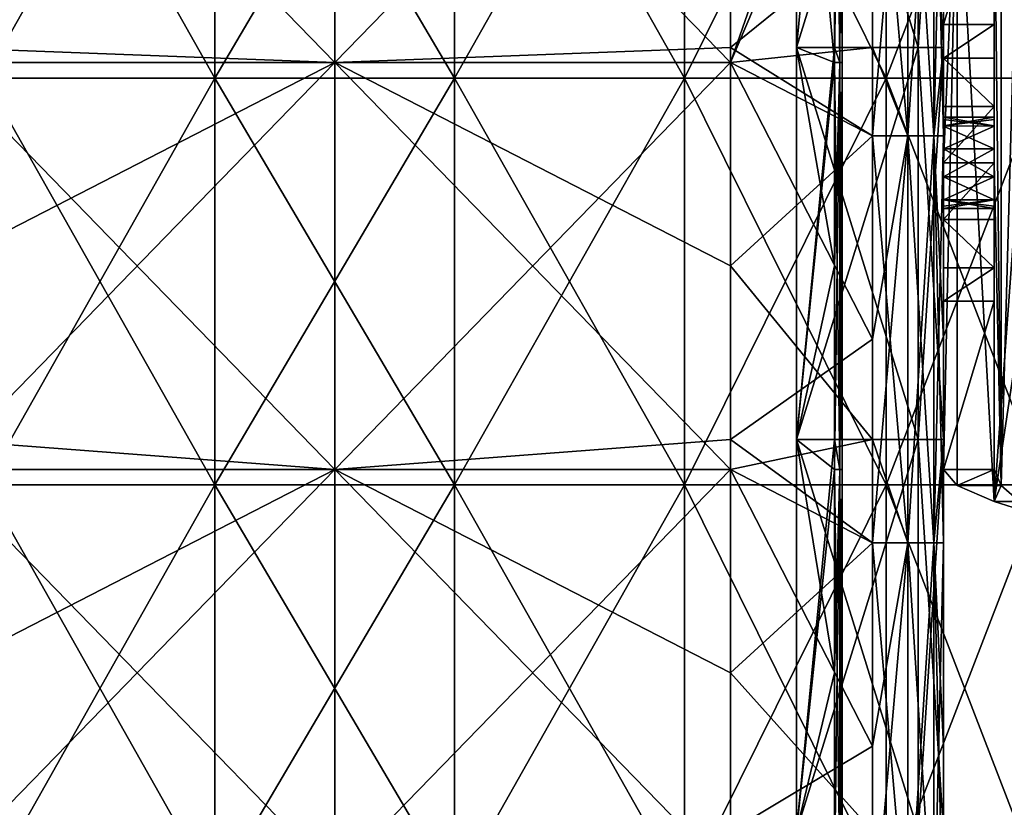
# Model space of a CAD drawing. Extents: x -207 to 207, y 0 to 988.
# Tile 141 of 144: x -31 to 66, y 736 to 814. Entities that reach past the tile are written whole.
import ezdxf

# ---------------------------------------------------------------- set-up
doc = ezdxf.new("R2010")
doc.units = 0
doc.header["$LTSCALE"] = 127.314815
for name, color, linetype in [('17', 7, 'CONTINUOUS'), ('19', 7, 'CONTINUOUS'), ('20', 7, 'CONTINUOUS'), ('21', 7, 'CONTINUOUS'), ('22', 7, 'CONTINUOUS'), ('23', 7, 'CONTINUOUS'), ('24', 7, 'CONTINUOUS'), ('25', 7, 'CONTINUOUS'), ('26', 7, 'CONTINUOUS'), ('27', 7, 'CONTINUOUS'), ('28', 7, 'CONTINUOUS'), ('29', 7, 'CONTINUOUS'), ('30', 7, 'CONTINUOUS'), ('31', 7, 'CONTINUOUS'), ('32', 7, 'CONTINUOUS'), ('323', 7, 'CONTINUOUS'), ('324', 7, 'CONTINUOUS'), ('329', 7, 'CONTINUOUS'), ('33', 7, 'CONTINUOUS'), ('330', 7, 'CONTINUOUS'), ('331', 7, 'CONTINUOUS'), ('332', 7, 'CONTINUOUS'), ('333', 7, 'CONTINUOUS'), ('334', 7, 'CONTINUOUS'), ('335', 7, 'CONTINUOUS'), ('336', 7, 'CONTINUOUS'), ('337', 7, 'CONTINUOUS'), ('34', 7, 'CONTINUOUS'), ('35', 7, 'CONTINUOUS'), ('36', 7, 'CONTINUOUS'), ('37', 7, 'CONTINUOUS'), ('38', 7, 'CONTINUOUS'), ('40', 7, 'CONTINUOUS'), ('41', 7, 'CONTINUOUS'), ('95', 7, 'CONTINUOUS'), ('96', 7, 'CONTINUOUS')]:
    doc.layers.add(name, color=color, linetype=linetype)

msp = doc.modelspace()

# ---------------------------------------------------------------- linework, layer by layer
at = {"layer": '17', "color": 7, "linetype": 'CONTINUOUS'}
for points in [[(39, 850, -340), (53, 822.732, -340), (39, 811.364, -340), (39, 850, -340)], [(53, 822.732, -340), (53, 802.665, -340), (39, 811.364, -340), (53, 822.732, -340)], [(39, 811.364, -340), (53, 802.665, -340), (39, 809.905, -340), (39, 811.364, -340)], [(53, 802.665, -340), (53, 782.597, -340), (39, 809.905, -340), (53, 802.665, -340)], [(39, 809.905, -340), (53, 782.597, -340), (39, 772.727, -340), (39, 809.905, -340)], [(53, 782.597, -340), (53, 762.529, -340), (39, 772.727, -340), (53, 782.597, -340)], [(39, 772.727, -340), (53, 762.529, -340), (39, 769.77, -340), (39, 772.727, -340)], [(53, 762.529, -340), (53, 742.462, -340), (39, 769.77, -340), (53, 762.529, -340)], [(39, 769.77, -340), (53, 742.462, -340), (39, 734.091, -340), (39, 769.77, -340)], [(53, 742.462, -340), (53, 722.394, -340), (39, 734.091, -340), (53, 742.462, -340)]]:
    msp.add_3dface(points, dxfattribs=at)
at = {"layer": '19', "color": 7, "linetype": 'CONTINUOUS'}
for points in [[(-39, 850, -340), (0, 850, -337.5), (-39, 809.905, -340), (-39, 850, -340)], [(-39, 809.905, -340), (0, 850, -337.5), (0, 809.905, -337.5), (-39, 809.905, -340)], [(0, 850, -337.5), (39, 850, -340), (0, 809.905, -337.5), (0, 850, -337.5)], [(39, 850, -340), (39, 811.364, -340), (0, 809.905, -337.5), (39, 850, -340)], [(39, 811.364, -340), (39, 809.905, -340), (0, 809.905, -337.5), (39, 811.364, -340)], [(-39, 809.905, -340), (0, 809.905, -337.5), (-39, 789.837, -340), (-39, 809.905, -340)], [(-39, 789.837, -340), (0, 809.905, -337.5), (-39, 769.77, -340), (-39, 789.837, -340)], [(-39, 769.77, -340), (0, 809.905, -337.5), (0, 769.77, -337.5), (-39, 769.77, -340)], [(39, 809.905, -340), (39, 772.727, -340), (0, 769.77, -337.5), (39, 809.905, -340)], [(0, 809.905, -337.5), (39, 809.905, -340), (0, 769.77, -337.5), (0, 809.905, -337.5)], [(39, 772.727, -340), (39, 769.77, -340), (0, 769.77, -337.5), (39, 772.727, -340)], [(-39, 769.77, -340), (0, 769.77, -337.5), (-39, 749.702, -340), (-39, 769.77, -340)], [(-39, 749.702, -340), (0, 769.77, -337.5), (-39, 729.634, -340), (-39, 749.702, -340)], [(-39, 729.634, -340), (0, 769.77, -337.5), (0, 729.634, -337.5), (-39, 729.634, -340)], [(39, 769.77, -340), (39, 734.091, -340), (0, 729.634, -337.5), (39, 769.77, -340)], [(0, 769.77, -337.5), (39, 769.77, -340), (0, 729.634, -337.5), (0, 769.77, -337.5)]]:
    msp.add_3dface(points, dxfattribs=at)
at = {"layer": '20', "color": 7, "linetype": 'CONTINUOUS'}
for points in [[(53, 822.732, -340), (56.5, 842.8, -339.062), (53, 802.665, -340), (53, 822.732, -340)], [(53, 802.665, -340), (56.5, 842.8, -339.062), (56.5, 802.665, -339.062), (53, 802.665, -340)], [(56.5, 842.8, -339.062), (59.062, 842.8, -336.5), (56.5, 802.665, -339.062), (56.5, 842.8, -339.062)], [(56.5, 802.665, -339.062), (59.062, 842.8, -336.5), (59.062, 802.665, -336.5), (56.5, 802.665, -339.062)], [(60, 842.8, -333), (60, 811.364, -333), (59.062, 802.665, -336.5), (60, 842.8, -333)], [(59.062, 842.8, -336.5), (60, 842.8, -333), (59.062, 802.665, -336.5), (59.062, 842.8, -336.5)], [(60, 811.364, -333), (60, 802.665, -333), (59.062, 802.665, -336.5), (60, 811.364, -333)], [(53, 802.665, -340), (56.5, 802.665, -339.062), (53, 782.597, -340), (53, 802.665, -340)], [(53, 782.597, -340), (56.5, 802.665, -339.062), (53, 762.529, -340), (53, 782.597, -340)], [(53, 762.529, -340), (56.5, 802.665, -339.062), (56.5, 762.529, -339.062), (53, 762.529, -340)], [(56.5, 802.665, -339.062), (59.062, 802.665, -336.5), (56.5, 762.529, -339.062), (56.5, 802.665, -339.062)], [(56.5, 762.529, -339.062), (59.062, 802.665, -336.5), (59.062, 762.529, -336.5), (56.5, 762.529, -339.062)], [(60, 802.665, -333), (60, 772.727, -333), (59.062, 762.529, -336.5), (60, 802.665, -333)], [(59.062, 802.665, -336.5), (60, 802.665, -333), (59.062, 762.529, -336.5), (59.062, 802.665, -336.5)], [(60, 772.727, -333), (60, 762.529, -333), (59.062, 762.529, -336.5), (60, 772.727, -333)], [(53, 762.529, -340), (56.5, 762.529, -339.062), (53, 742.462, -340), (53, 762.529, -340)], [(53, 742.462, -340), (56.5, 762.529, -339.062), (53, 722.394, -340), (53, 742.462, -340)], [(53, 722.394, -340), (56.5, 762.529, -339.062), (56.5, 722.394, -339.062), (53, 722.394, -340)], [(56.5, 762.529, -339.062), (59.062, 762.529, -336.5), (56.5, 722.394, -339.062), (56.5, 762.529, -339.062)], [(56.5, 722.394, -339.062), (59.062, 762.529, -336.5), (59.062, 722.394, -336.5), (56.5, 722.394, -339.062)], [(60, 762.529, -333), (60, 734.091, -333), (59.062, 722.394, -336.5), (60, 762.529, -333)], [(59.062, 762.529, -336.5), (60, 762.529, -333), (59.062, 722.394, -336.5), (59.062, 762.529, -336.5)]]:
    msp.add_3dface(points, dxfattribs=at)
at = {"layer": '21', "color": 7, "linetype": 'CONTINUOUS'}
for points in [[(60, 850, -333), (60, 850, -307.5), (60, 811.364, -307.5), (60, 850, -333)], [(60, 850, -333), (60, 811.364, -307.5), (60, 842.8, -333), (60, 850, -333)], [(60, 842.8, -333), (60, 811.364, -307.5), (60, 811.364, -333), (60, 842.8, -333)], [(60, 811.364, -307.5), (60, 772.727, -307.5), (60, 811.364, -333), (60, 811.364, -307.5)], [(60, 811.364, -333), (60, 772.727, -307.5), (60, 802.665, -333), (60, 811.364, -333)], [(60, 802.665, -333), (60, 772.727, -307.5), (60, 772.727, -333), (60, 802.665, -333)], [(60, 772.727, -307.5), (60, 734.091, -307.5), (60, 772.727, -333), (60, 772.727, -307.5)], [(60, 772.727, -333), (60, 734.091, -307.5), (60, 762.529, -333), (60, 772.727, -333)], [(60, 762.529, -333), (60, 734.091, -307.5), (60, 734.091, -333), (60, 762.529, -333)]]:
    msp.add_3dface(points, dxfattribs=at)
at = {"layer": '22', "color": 7, "linetype": 'CONTINUOUS'}
for points in [[(60, 850, -307.5), (57.5, 850, -307.5), (57.5, 811.364, -307.5), (60, 850, -307.5)], [(60, 850, -307.5), (57.5, 811.364, -307.5), (60, 811.364, -307.5), (60, 850, -307.5)], [(57.5, 811.364, -307.5), (57.5, 772.727, -307.5), (60, 811.364, -307.5), (57.5, 811.364, -307.5)], [(60, 811.364, -307.5), (57.5, 772.727, -307.5), (60, 772.727, -307.5), (60, 811.364, -307.5)], [(57.5, 772.727, -307.5), (57.5, 734.091, -307.5), (60, 772.727, -307.5), (57.5, 772.727, -307.5)], [(60, 772.727, -307.5), (57.5, 734.091, -307.5), (60, 734.091, -307.5), (60, 772.727, -307.5)]]:
    msp.add_3dface(points, dxfattribs=at)
at = {"layer": '23', "color": 7, "linetype": 'CONTINUOUS'}
for points in [[(57.5, 850, -307.5), (57.5, 850, -315), (57.5, 811.364, -315), (57.5, 850, -307.5)], [(57.5, 850, -307.5), (57.5, 811.364, -315), (57.5, 811.364, -307.5), (57.5, 850, -307.5)], [(57.5, 811.364, -315), (57.5, 772.727, -315), (57.5, 811.364, -307.5), (57.5, 811.364, -315)], [(57.5, 811.364, -307.5), (57.5, 772.727, -315), (57.5, 772.727, -307.5), (57.5, 811.364, -307.5)], [(57.5, 772.727, -315), (57.5, 734.091, -315), (57.5, 772.727, -307.5), (57.5, 772.727, -315)], [(57.5, 772.727, -307.5), (57.5, 734.091, -315), (57.5, 734.091, -307.5), (57.5, 772.727, -307.5)]]:
    msp.add_3dface(points, dxfattribs=at)
at = {"layer": '24', "color": 7, "linetype": 'CONTINUOUS'}
for points in [[(57.5, 850, -315), (45.5, 850, -315), (45.5, 811.364, -315), (57.5, 850, -315)], [(57.5, 850, -315), (45.5, 811.364, -315), (57.5, 811.364, -315), (57.5, 850, -315)], [(45.5, 811.364, -315), (45.5, 772.727, -315), (57.5, 811.364, -315), (45.5, 811.364, -315)], [(57.5, 811.364, -315), (45.5, 772.727, -315), (57.5, 772.727, -315), (57.5, 811.364, -315)], [(45.5, 772.727, -315), (45.5, 734.091, -315), (57.5, 772.727, -315), (45.5, 772.727, -315)], [(57.5, 772.727, -315), (45.5, 734.091, -315), (57.5, 734.091, -315), (57.5, 772.727, -315)]]:
    msp.add_3dface(points, dxfattribs=at)
at = {"layer": '25', "color": 7, "linetype": 'CONTINUOUS'}
for points in [[(45.5, 850, -315), (45.5, 850, -306.5), (45.5, 811.364, -306.5), (45.5, 850, -315)], [(45.5, 850, -315), (45.5, 811.364, -306.5), (45.5, 811.364, -315), (45.5, 850, -315)], [(45.5, 811.364, -306.5), (45.5, 772.727, -306.5), (45.5, 811.364, -315), (45.5, 811.364, -306.5)], [(45.5, 811.364, -315), (45.5, 772.727, -306.5), (45.5, 772.727, -315), (45.5, 811.364, -315)], [(45.5, 772.727, -306.5), (45.5, 734.091, -306.5), (45.5, 772.727, -315), (45.5, 772.727, -306.5)], [(45.5, 772.727, -315), (45.5, 734.091, -306.5), (45.5, 734.091, -315), (45.5, 772.727, -315)]]:
    msp.add_3dface(points, dxfattribs=at)
at = {"layer": '26', "color": 7, "linetype": 'CONTINUOUS'}
for points in [[(45.5, 850, -305), (45.5, 850, -295), (45.5, 811.364, -295), (45.5, 850, -305)], [(45.5, 850, -305), (45.5, 811.364, -295), (45.5, 811.364, -305), (45.5, 850, -305)], [(45.5, 811.364, -295), (45.5, 772.727, -295), (45.5, 811.364, -305), (45.5, 811.364, -295)], [(45.5, 811.364, -305), (45.5, 772.727, -295), (45.5, 772.727, -305), (45.5, 811.364, -305)], [(45.5, 772.727, -295), (45.5, 734.091, -295), (45.5, 772.727, -305), (45.5, 772.727, -295)], [(45.5, 772.727, -305), (45.5, 734.091, -295), (45.5, 734.091, -305), (45.5, 772.727, -305)]]:
    msp.add_3dface(points, dxfattribs=at)
at = {"layer": '27', "color": 7, "linetype": 'CONTINUOUS'}
for points in [[(45.5, 850, -293.5), (45.5, 850, -285), (45.5, 811.364, -285), (45.5, 850, -293.5)], [(45.5, 850, -293.5), (45.5, 811.364, -285), (45.5, 811.364, -293.5), (45.5, 850, -293.5)], [(45.5, 811.364, -285), (45.5, 772.727, -285), (45.5, 811.364, -293.5), (45.5, 811.364, -285)], [(45.5, 811.364, -293.5), (45.5, 772.727, -285), (45.5, 772.727, -293.5), (45.5, 811.364, -293.5)], [(45.5, 772.727, -285), (45.5, 734.091, -285), (45.5, 772.727, -293.5), (45.5, 772.727, -285)], [(45.5, 772.727, -293.5), (45.5, 734.091, -285), (45.5, 734.091, -293.5), (45.5, 772.727, -293.5)]]:
    msp.add_3dface(points, dxfattribs=at)
at = {"layer": '28', "color": 7, "linetype": 'CONTINUOUS'}
for points in [[(45.5, 850, -306.5), (49.25, 850, -306.5), (49.25, 809.905, -306.5), (45.5, 850, -306.5)], [(45.5, 850, -306.5), (49.25, 809.905, -306.5), (45.5, 811.364, -306.5), (45.5, 850, -306.5)], [(49.25, 809.905, -306.5), (49.25, 789.837, -306.5), (45.5, 811.364, -306.5), (49.25, 809.905, -306.5)], [(45.5, 811.364, -306.5), (49.25, 789.837, -306.5), (45.5, 772.727, -306.5), (45.5, 811.364, -306.5)], [(49.25, 789.837, -306.5), (49.25, 769.77, -306.5), (45.5, 772.727, -306.5), (49.25, 789.837, -306.5)], [(49.25, 769.77, -306.5), (49.25, 749.702, -306.5), (45.5, 772.727, -306.5), (49.25, 769.77, -306.5)], [(45.5, 772.727, -306.5), (49.25, 749.702, -306.5), (45.5, 734.091, -306.5), (45.5, 772.727, -306.5)], [(49.25, 749.702, -306.5), (49.25, 729.634, -306.5), (45.5, 734.091, -306.5), (49.25, 749.702, -306.5)]]:
    msp.add_3dface(points, dxfattribs=at)
at = {"layer": '29', "color": 7, "linetype": 'CONTINUOUS'}
for points in [[(49.25, 850, -306.5), (49.78, 850, -306.28), (49.25, 809.905, -306.5), (49.25, 850, -306.5)], [(49.78, 850, -306.28), (49.78, 809.905, -306.28), (49.25, 809.905, -306.5), (49.78, 850, -306.28)], [(49.78, 850, -305.22), (49.25, 850, -305), (49.78, 809.905, -305.22), (49.78, 850, -305.22)], [(49.25, 850, -305), (49.25, 811.364, -305), (49.78, 809.905, -305.22), (49.25, 850, -305)], [(49.78, 850, -306.28), (50, 850, -305.75), (49.78, 809.905, -306.28), (49.78, 850, -306.28)], [(50, 850, -305.75), (49.78, 850, -305.22), (50, 809.905, -305.75), (50, 850, -305.75)], [(50, 850, -305.75), (50, 809.905, -305.75), (49.78, 809.905, -306.28), (50, 850, -305.75)], [(49.78, 850, -305.22), (49.78, 809.905, -305.22), (50, 809.905, -305.75), (49.78, 850, -305.22)], [(49.25, 811.364, -305), (49.25, 809.905, -305), (49.78, 809.905, -305.22), (49.25, 811.364, -305)], [(49.25, 809.905, -305), (49.25, 772.727, -305), (49.78, 769.77, -305.22), (49.25, 809.905, -305)], [(49.25, 809.905, -305), (49.78, 769.77, -305.22), (49.78, 809.905, -305.22), (49.25, 809.905, -305)], [(49.78, 769.77, -306.28), (49.25, 769.77, -306.5), (49.78, 809.905, -306.28), (49.78, 769.77, -306.28)], [(49.78, 809.905, -306.28), (49.25, 769.77, -306.5), (49.25, 789.837, -306.5), (49.78, 809.905, -306.28)], [(49.25, 809.905, -306.5), (49.78, 809.905, -306.28), (49.25, 789.837, -306.5), (49.25, 809.905, -306.5)], [(49.78, 769.77, -305.22), (50, 769.77, -305.75), (49.78, 809.905, -305.22), (49.78, 769.77, -305.22)], [(50, 769.77, -305.75), (49.78, 769.77, -306.28), (50, 809.905, -305.75), (50, 769.77, -305.75)], [(49.78, 809.905, -305.22), (50, 769.77, -305.75), (50, 809.905, -305.75), (49.78, 809.905, -305.22)], [(50, 809.905, -305.75), (49.78, 769.77, -306.28), (49.78, 809.905, -306.28), (50, 809.905, -305.75)], [(49.25, 772.727, -305), (49.25, 769.77, -305), (49.78, 769.77, -305.22), (49.25, 772.727, -305)], [(49.25, 769.77, -305), (49.25, 734.091, -305), (49.78, 729.634, -305.22), (49.25, 769.77, -305)], [(49.25, 769.77, -305), (49.78, 729.634, -305.22), (49.78, 769.77, -305.22), (49.25, 769.77, -305)], [(49.78, 729.634, -306.28), (49.25, 729.634, -306.5), (49.78, 769.77, -306.28), (49.78, 729.634, -306.28)], [(49.78, 769.77, -306.28), (49.25, 729.634, -306.5), (49.25, 749.702, -306.5), (49.78, 769.77, -306.28)], [(49.25, 769.77, -306.5), (49.78, 769.77, -306.28), (49.25, 749.702, -306.5), (49.25, 769.77, -306.5)], [(49.78, 729.634, -305.22), (50, 729.634, -305.75), (49.78, 769.77, -305.22), (49.78, 729.634, -305.22)], [(50, 729.634, -305.75), (49.78, 729.634, -306.28), (50, 769.77, -305.75), (50, 729.634, -305.75)], [(49.78, 769.77, -305.22), (50, 729.634, -305.75), (50, 769.77, -305.75), (49.78, 769.77, -305.22)], [(50, 769.77, -305.75), (49.78, 729.634, -306.28), (49.78, 769.77, -306.28), (50, 769.77, -305.75)]]:
    msp.add_3dface(points, dxfattribs=at)
at = {"layer": '30', "color": 7, "linetype": 'CONTINUOUS'}
for points in [[(49.25, 850, -305), (45.5, 850, -305), (45.5, 811.364, -305), (49.25, 850, -305)], [(49.25, 850, -305), (45.5, 811.364, -305), (49.25, 811.364, -305), (49.25, 850, -305)], [(45.5, 811.364, -305), (45.5, 772.727, -305), (49.25, 811.364, -305), (45.5, 811.364, -305)], [(49.25, 811.364, -305), (45.5, 772.727, -305), (49.25, 809.905, -305), (49.25, 811.364, -305)], [(49.25, 809.905, -305), (45.5, 772.727, -305), (49.25, 772.727, -305), (49.25, 809.905, -305)], [(45.5, 772.727, -305), (45.5, 734.091, -305), (49.25, 772.727, -305), (45.5, 772.727, -305)], [(49.25, 772.727, -305), (45.5, 734.091, -305), (49.25, 769.77, -305), (49.25, 772.727, -305)], [(49.25, 769.77, -305), (45.5, 734.091, -305), (49.25, 734.091, -305), (49.25, 769.77, -305)]]:
    msp.add_3dface(points, dxfattribs=at)
at = {"layer": '31', "color": 7, "linetype": 'CONTINUOUS'}
for points in [[(45.5, 850, -295), (49.25, 850, -295), (49.25, 809.905, -295), (45.5, 850, -295)], [(45.5, 850, -295), (49.25, 809.905, -295), (45.5, 811.364, -295), (45.5, 850, -295)], [(49.25, 809.905, -295), (49.25, 789.837, -295), (45.5, 811.364, -295), (49.25, 809.905, -295)], [(45.5, 811.364, -295), (49.25, 789.837, -295), (45.5, 772.727, -295), (45.5, 811.364, -295)], [(49.25, 789.837, -295), (49.25, 769.77, -295), (45.5, 772.727, -295), (49.25, 789.837, -295)], [(49.25, 769.77, -295), (49.25, 749.702, -295), (45.5, 772.727, -295), (49.25, 769.77, -295)], [(45.5, 772.727, -295), (49.25, 749.702, -295), (45.5, 734.091, -295), (45.5, 772.727, -295)], [(49.25, 749.702, -295), (49.25, 729.634, -295), (45.5, 734.091, -295), (49.25, 749.702, -295)]]:
    msp.add_3dface(points, dxfattribs=at)
at = {"layer": '32', "color": 7, "linetype": 'CONTINUOUS'}
for points in [[(49.25, 850, -295), (49.78, 850, -294.78), (49.25, 809.905, -295), (49.25, 850, -295)], [(49.78, 850, -294.78), (49.78, 809.905, -294.78), (49.25, 809.905, -295), (49.78, 850, -294.78)], [(49.78, 850, -293.72), (49.25, 850, -293.5), (49.78, 809.905, -293.72), (49.78, 850, -293.72)], [(49.25, 850, -293.5), (49.25, 811.364, -293.5), (49.78, 809.905, -293.72), (49.25, 850, -293.5)], [(49.78, 850, -294.78), (50, 850, -294.25), (49.78, 809.905, -294.78), (49.78, 850, -294.78)], [(50, 850, -294.25), (49.78, 850, -293.72), (50, 809.905, -294.25), (50, 850, -294.25)], [(50, 850, -294.25), (50, 809.905, -294.25), (49.78, 809.905, -294.78), (50, 850, -294.25)], [(49.78, 850, -293.72), (49.78, 809.905, -293.72), (50, 809.905, -294.25), (49.78, 850, -293.72)], [(49.25, 811.364, -293.5), (49.25, 809.905, -293.5), (49.78, 809.905, -293.72), (49.25, 811.364, -293.5)], [(49.25, 809.905, -293.5), (49.25, 772.727, -293.5), (49.78, 769.77, -293.72), (49.25, 809.905, -293.5)], [(49.25, 809.905, -293.5), (49.78, 769.77, -293.72), (49.78, 809.905, -293.72), (49.25, 809.905, -293.5)], [(49.78, 769.77, -294.78), (49.25, 769.77, -295), (49.78, 809.905, -294.78), (49.78, 769.77, -294.78)], [(49.78, 809.905, -294.78), (49.25, 769.77, -295), (49.25, 789.837, -295), (49.78, 809.905, -294.78)], [(49.25, 809.905, -295), (49.78, 809.905, -294.78), (49.25, 789.837, -295), (49.25, 809.905, -295)], [(49.78, 769.77, -293.72), (50, 769.77, -294.25), (49.78, 809.905, -293.72), (49.78, 769.77, -293.72)], [(50, 769.77, -294.25), (49.78, 769.77, -294.78), (50, 809.905, -294.25), (50, 769.77, -294.25)], [(49.78, 809.905, -293.72), (50, 769.77, -294.25), (50, 809.905, -294.25), (49.78, 809.905, -293.72)], [(50, 809.905, -294.25), (49.78, 769.77, -294.78), (49.78, 809.905, -294.78), (50, 809.905, -294.25)], [(49.25, 772.727, -293.5), (49.25, 769.77, -293.5), (49.78, 769.77, -293.72), (49.25, 772.727, -293.5)], [(49.25, 769.77, -293.5), (49.25, 734.091, -293.5), (49.78, 729.634, -293.72), (49.25, 769.77, -293.5)], [(49.25, 769.77, -293.5), (49.78, 729.634, -293.72), (49.78, 769.77, -293.72), (49.25, 769.77, -293.5)], [(49.78, 729.634, -294.78), (49.25, 729.634, -295), (49.78, 769.77, -294.78), (49.78, 729.634, -294.78)], [(49.78, 769.77, -294.78), (49.25, 729.634, -295), (49.25, 749.702, -295), (49.78, 769.77, -294.78)], [(49.25, 769.77, -295), (49.78, 769.77, -294.78), (49.25, 749.702, -295), (49.25, 769.77, -295)], [(49.78, 729.634, -293.72), (50, 729.634, -294.25), (49.78, 769.77, -293.72), (49.78, 729.634, -293.72)], [(50, 729.634, -294.25), (49.78, 729.634, -294.78), (50, 769.77, -294.25), (50, 729.634, -294.25)], [(49.78, 769.77, -293.72), (50, 729.634, -294.25), (50, 769.77, -294.25), (49.78, 769.77, -293.72)], [(50, 769.77, -294.25), (49.78, 729.634, -294.78), (49.78, 769.77, -294.78), (50, 769.77, -294.25)]]:
    msp.add_3dface(points, dxfattribs=at)
at = {"layer": '323', "linetype": 'CONTINUOUS'}
for points in [[(65, 769.767, -330), (60, 769.767, -330), (61.34, 768.187, -335), (65, 769.767, -330)], [(65.67, 768.187, -332.5), (65, 769.767, -330), (61.34, 768.187, -335), (65.67, 768.187, -332.5)], [(65, 766.607, -338.66), (65.67, 768.187, -332.5), (61.34, 768.187, -335), (65, 766.607, -338.66)], [(67.5, 766.607, -334.33), (65.67, 768.187, -332.5), (65, 766.607, -338.66), (67.5, 766.607, -334.33)], [(70, 765.026, -340), (67.5, 766.607, -334.33), (65, 766.607, -338.66), (70, 765.026, -340)]]:
    msp.add_3dface(points, dxfattribs=at)
at = {"layer": '324', "linetype": 'CONTINUOUS'}
for points in [[(70, 834.974, -340), (70, 800, -340), (65, 766.607, -338.66), (70, 834.974, -340)], [(70, 834.974, -340), (65, 766.607, -338.66), (65, 833.393, -338.66), (70, 834.974, -340)], [(65, 833.393, -338.66), (65, 766.607, -338.66), (61.34, 831.813, -335), (65, 833.393, -338.66)], [(61.34, 768.187, -335), (60, 769.767, -330), (61.34, 831.813, -335), (61.34, 768.187, -335)], [(61.34, 831.813, -335), (60, 769.767, -330), (60, 800, -330), (61.34, 831.813, -335)], [(60, 830.233, -330), (61.34, 831.813, -335), (60, 800, -330), (60, 830.233, -330)], [(65, 766.607, -338.66), (61.34, 768.187, -335), (61.34, 831.813, -335), (65, 766.607, -338.66)], [(70, 800, -340), (70, 765.026, -340), (65, 766.607, -338.66), (70, 800, -340)]]:
    msp.add_3dface(points, dxfattribs=at)
at = {"layer": '329', "linetype": 'CONTINUOUS'}
for points in [[(65.67, 768.187, -332.5), (67.5, 766.607, -334.33), (67.5, 833.393, -334.33), (65.67, 768.187, -332.5)], [(65.67, 768.187, -332.5), (67.5, 833.393, -334.33), (65.67, 831.813, -332.5), (65.67, 768.187, -332.5)], [(65.67, 768.187, -332.5), (65.67, 831.813, -332.5), (65, 830.233, -330), (65.67, 768.187, -332.5)], [(65.67, 768.187, -332.5), (65, 830.233, -330), (65, 800, -330), (65.67, 768.187, -332.5)], [(65, 769.767, -330), (65.67, 768.187, -332.5), (65, 800, -330), (65, 769.767, -330)]]:
    msp.add_3dface(points, dxfattribs=at)
at = {"layer": '33', "color": 7, "linetype": 'CONTINUOUS'}
for points in [[(49.25, 850, -293.5), (45.5, 850, -293.5), (45.5, 811.364, -293.5), (49.25, 850, -293.5)], [(49.25, 850, -293.5), (45.5, 811.364, -293.5), (49.25, 811.364, -293.5), (49.25, 850, -293.5)], [(45.5, 811.364, -293.5), (45.5, 772.727, -293.5), (49.25, 811.364, -293.5), (45.5, 811.364, -293.5)], [(49.25, 811.364, -293.5), (45.5, 772.727, -293.5), (49.25, 809.905, -293.5), (49.25, 811.364, -293.5)], [(49.25, 809.905, -293.5), (45.5, 772.727, -293.5), (49.25, 772.727, -293.5), (49.25, 809.905, -293.5)], [(45.5, 772.727, -293.5), (45.5, 734.091, -293.5), (49.25, 772.727, -293.5), (45.5, 772.727, -293.5)], [(49.25, 772.727, -293.5), (45.5, 734.091, -293.5), (49.25, 769.77, -293.5), (49.25, 772.727, -293.5)], [(49.25, 769.77, -293.5), (45.5, 734.091, -293.5), (49.25, 734.091, -293.5), (49.25, 769.77, -293.5)]]:
    msp.add_3dface(points, dxfattribs=at)
at = {"layer": '330', "linetype": 'CONTINUOUS'}
for points in [[(65, 800, -330), (65, 830.233, -330), (65, 801.382, -304.283), (65, 800, -330)], [(65, 805.573, -286.074), (65, 830.233, -330), (65, 810.342, -289.136), (65, 805.573, -286.074)], [(65, 830.233, -330), (65, 805.573, -286.074), (65, 804.5, -300), (65, 830.233, -330)], [(65, 810.342, -289.136), (65, 830.233, -330), (65, 813.638, -293.756), (65, 810.342, -289.136)], [(65, 801.382, -304.283), (65, 830.233, -330), (65, 803.631, -302.658), (65, 801.382, -304.283)], [(65, 803.631, -302.658), (65, 830.233, -330), (65, 804.277, -301.398), (65, 803.631, -302.658)], [(65, 804.277, -301.398), (65, 830.233, -330), (65, 804.5, -300), (65, 804.277, -301.398)], [(65, 805.573, -286.074), (65, 800, -285), (65, 804.5, -300), (65, 805.573, -286.074)], [(65, 804.5, -300), (65, 800, -285), (65, 803.64, -297.354), (65, 804.5, -300)], [(65, 803.64, -297.354), (65, 800, -285), (65, 801.394, -295.721), (65, 803.64, -297.354)], [(65, 801.394, -295.721), (65, 800, -285), (65, 798.618, -295.717), (65, 801.394, -295.721)], [(65, 798.606, -304.279), (65, 800, -330), (65, 801.382, -304.283), (65, 798.606, -304.279)], [(65, 769.767, -330), (65, 800, -330), (65, 786.362, -293.756), (65, 769.767, -330)], [(65, 786.362, -293.756), (65, 800, -330), (65, 789.658, -289.136), (65, 786.362, -293.756)], [(65, 789.658, -289.136), (65, 800, -330), (65, 795.5, -300), (65, 789.658, -289.136)], [(65, 795.5, -300), (65, 800, -330), (65, 796.36, -302.646), (65, 795.5, -300)], [(65, 796.36, -302.646), (65, 800, -330), (65, 798.606, -304.279), (65, 796.36, -302.646)], [(65, 800, -285), (65, 794.427, -286.074), (65, 798.618, -295.717), (65, 800, -285)], [(65, 798.618, -295.717), (65, 794.427, -286.074), (65, 796.369, -297.342), (65, 798.618, -295.717)], [(65, 796.369, -297.342), (65, 794.427, -286.074), (65, 795.723, -298.602), (65, 796.369, -297.342)], [(65, 794.427, -286.074), (65, 795.5, -300), (65, 795.723, -298.602), (65, 794.427, -286.074)], [(65, 794.427, -286.074), (65, 789.658, -289.136), (65, 795.5, -300), (65, 794.427, -286.074)]]:
    msp.add_3dface(points, dxfattribs=at)
at = {"layer": '331', "linetype": 'CONTINUOUS'}
for points in [[(65, 810.342, -289.136), (65, 813.638, -293.756), (60, 810.342, -289.136), (65, 810.342, -289.136)], [(65, 813.638, -293.756), (60, 813.638, -293.756), (60, 810.342, -289.136), (65, 813.638, -293.756)], [(65, 805.573, -286.074), (65, 810.342, -289.136), (60, 810.342, -289.136), (65, 805.573, -286.074)], [(60, 805.573, -286.074), (65, 805.573, -286.074), (60, 810.342, -289.136), (60, 805.573, -286.074)], [(65, 800, -285), (65, 805.573, -286.074), (60, 800, -285), (65, 800, -285)], [(60, 800, -285), (65, 805.573, -286.074), (60, 805.573, -286.074), (60, 800, -285)]]:
    msp.add_3dface(points, dxfattribs=at)
at = {"layer": '332', "linetype": 'CONTINUOUS'}
for points in [[(60, 830.233, -330), (60, 800, -330), (60, 813.638, -293.756), (60, 830.233, -330)], [(60, 813.638, -293.756), (60, 800, -330), (60, 810.342, -289.136), (60, 813.638, -293.756)], [(60, 810.342, -289.136), (60, 800, -330), (60, 804.5, -300), (60, 810.342, -289.136)], [(60, 805.573, -286.074), (60, 810.342, -289.136), (60, 804.5, -300), (60, 805.573, -286.074)], [(60, 800, -285), (60, 805.573, -286.074), (60, 801.382, -295.717), (60, 800, -285)], [(60, 805.573, -286.074), (60, 804.5, -300), (60, 804.277, -298.602), (60, 805.573, -286.074)], [(60, 801.382, -295.717), (60, 805.573, -286.074), (60, 803.631, -297.342), (60, 801.382, -295.717)], [(60, 803.631, -297.342), (60, 805.573, -286.074), (60, 804.277, -298.602), (60, 803.631, -297.342)], [(60, 804.5, -300), (60, 800, -330), (60, 803.64, -302.646), (60, 804.5, -300)], [(60, 803.64, -302.646), (60, 800, -330), (60, 801.394, -304.279), (60, 803.64, -302.646)], [(60, 801.394, -304.279), (60, 800, -330), (60, 798.618, -304.283), (60, 801.394, -304.279)], [(60, 798.606, -295.721), (60, 800, -285), (60, 801.382, -295.717), (60, 798.606, -295.721)], [(60, 800, -330), (60, 769.767, -330), (60, 798.618, -304.283), (60, 800, -330)], [(60, 794.427, -286.074), (60, 800, -285), (60, 795.5, -300), (60, 794.427, -286.074)], [(60, 795.5, -300), (60, 800, -285), (60, 796.36, -297.354), (60, 795.5, -300)], [(60, 796.36, -297.354), (60, 800, -285), (60, 798.606, -295.721), (60, 796.36, -297.354)], [(60, 798.618, -304.283), (60, 769.767, -330), (60, 796.369, -302.658), (60, 798.618, -304.283)], [(60, 796.369, -302.658), (60, 769.767, -330), (60, 795.723, -301.398), (60, 796.369, -302.658)], [(60, 795.723, -301.398), (60, 769.767, -330), (60, 795.5, -300), (60, 795.723, -301.398)], [(60, 769.767, -330), (60, 794.427, -286.074), (60, 795.5, -300), (60, 769.767, -330)], [(60, 794.427, -286.074), (60, 769.767, -330), (60, 789.658, -289.136), (60, 794.427, -286.074)], [(60, 789.658, -289.136), (60, 769.767, -330), (60, 786.362, -293.756), (60, 789.658, -289.136)]]:
    msp.add_3dface(points, dxfattribs=at)
at = {"layer": '333', "linetype": 'CONTINUOUS'}
for points in [[(65, 794.427, -286.074), (65, 800, -285), (60, 794.427, -286.074), (65, 794.427, -286.074)], [(65, 800, -285), (60, 800, -285), (60, 794.427, -286.074), (65, 800, -285)], [(65, 789.658, -289.136), (65, 794.427, -286.074), (60, 794.427, -286.074), (65, 789.658, -289.136)], [(65, 789.658, -289.136), (60, 794.427, -286.074), (60, 789.658, -289.136), (65, 789.658, -289.136)], [(65, 786.362, -293.756), (65, 789.658, -289.136), (60, 786.362, -293.756), (65, 786.362, -293.756)], [(65, 789.658, -289.136), (60, 789.658, -289.136), (60, 786.362, -293.756), (65, 789.658, -289.136)]]:
    msp.add_3dface(points, dxfattribs=at)
at = {"layer": '334', "linetype": 'CONTINUOUS'}
for points in [[(60, 769.767, -330), (65, 769.767, -330), (65, 786.362, -293.756), (60, 769.767, -330)], [(60, 769.767, -330), (65, 786.362, -293.756), (60, 786.362, -293.756), (60, 769.767, -330)]]:
    msp.add_3dface(points, dxfattribs=at)
at = {"layer": '335', "linetype": 'CONTINUOUS'}
for points in [[(65, 830.233, -330), (60, 830.233, -330), (60, 813.638, -293.756), (65, 830.233, -330)], [(65, 813.638, -293.756), (65, 830.233, -330), (60, 813.638, -293.756), (65, 813.638, -293.756)]]:
    msp.add_3dface(points, dxfattribs=at)
at = {"layer": '336', "linetype": 'CONTINUOUS'}
for points in [[(65, 804.277, -301.398), (65, 804.5, -300), (60, 803.64, -302.646), (65, 804.277, -301.398)], [(65, 804.5, -300), (60, 804.5, -300), (60, 803.64, -302.646), (65, 804.5, -300)], [(65, 803.631, -302.658), (65, 804.277, -301.398), (60, 803.64, -302.646), (65, 803.631, -302.658)], [(65, 803.631, -302.658), (60, 803.64, -302.646), (60, 801.394, -304.279), (65, 803.631, -302.658)], [(65, 801.382, -304.283), (65, 803.631, -302.658), (60, 801.394, -304.279), (65, 801.382, -304.283)], [(65, 801.382, -304.283), (60, 801.394, -304.279), (60, 798.618, -304.283), (65, 801.382, -304.283)], [(65, 798.606, -304.279), (65, 801.382, -304.283), (60, 798.618, -304.283), (65, 798.606, -304.279)], [(65, 798.606, -304.279), (60, 798.618, -304.283), (60, 796.369, -302.658), (65, 798.606, -304.279)], [(65, 796.36, -302.646), (65, 798.606, -304.279), (60, 796.369, -302.658), (65, 796.36, -302.646)], [(65, 796.36, -302.646), (60, 796.369, -302.658), (60, 795.723, -301.398), (65, 796.36, -302.646)], [(65, 795.5, -300), (65, 796.36, -302.646), (60, 795.5, -300), (65, 795.5, -300)], [(65, 796.36, -302.646), (60, 795.723, -301.398), (60, 795.5, -300), (65, 796.36, -302.646)]]:
    msp.add_3dface(points, dxfattribs=at)
at = {"layer": '337', "linetype": 'CONTINUOUS'}
for points in [[(65, 804.5, -300), (65, 803.64, -297.354), (60, 804.5, -300), (65, 804.5, -300)], [(60, 804.5, -300), (65, 803.64, -297.354), (60, 804.277, -298.602), (60, 804.5, -300)], [(65, 803.64, -297.354), (60, 803.631, -297.342), (60, 804.277, -298.602), (65, 803.64, -297.354)], [(65, 803.64, -297.354), (65, 801.394, -295.721), (60, 803.631, -297.342), (65, 803.64, -297.354)], [(65, 801.394, -295.721), (60, 801.382, -295.717), (60, 803.631, -297.342), (65, 801.394, -295.721)], [(65, 801.394, -295.721), (65, 798.618, -295.717), (60, 801.382, -295.717), (65, 801.394, -295.721)], [(65, 798.618, -295.717), (60, 798.606, -295.721), (60, 801.382, -295.717), (65, 798.618, -295.717)], [(65, 798.618, -295.717), (65, 796.369, -297.342), (60, 798.606, -295.721), (65, 798.618, -295.717)], [(65, 796.369, -297.342), (60, 796.36, -297.354), (60, 798.606, -295.721), (65, 796.369, -297.342)], [(65, 796.369, -297.342), (65, 795.723, -298.602), (60, 796.36, -297.354), (65, 796.369, -297.342)], [(65, 795.723, -298.602), (65, 795.5, -300), (60, 796.36, -297.354), (65, 795.723, -298.602)], [(65, 795.5, -300), (60, 795.5, -300), (60, 796.36, -297.354), (65, 795.5, -300)]]:
    msp.add_3dface(points, dxfattribs=at)
at = {"layer": '34', "color": 7, "linetype": 'CONTINUOUS'}
for points in [[(45.5, 850, -285), (57.5, 850, -285), (57.5, 811.364, -285), (45.5, 850, -285)], [(45.5, 850, -285), (57.5, 811.364, -285), (45.5, 811.364, -285), (45.5, 850, -285)], [(57.5, 811.364, -285), (57.5, 772.727, -285), (45.5, 811.364, -285), (57.5, 811.364, -285)], [(45.5, 811.364, -285), (57.5, 772.727, -285), (45.5, 772.727, -285), (45.5, 811.364, -285)], [(57.5, 772.727, -285), (57.5, 734.091, -285), (45.5, 772.727, -285), (57.5, 772.727, -285)], [(45.5, 772.727, -285), (57.5, 734.091, -285), (45.5, 734.091, -285), (45.5, 772.727, -285)]]:
    msp.add_3dface(points, dxfattribs=at)
at = {"layer": '35', "color": 7, "linetype": 'CONTINUOUS'}
for points in [[(57.5, 850, -285), (57.5, 850, -292.5), (57.5, 811.364, -292.5), (57.5, 850, -285)], [(57.5, 850, -285), (57.5, 811.364, -292.5), (57.5, 811.364, -285), (57.5, 850, -285)], [(57.5, 811.364, -292.5), (57.5, 772.727, -292.5), (57.5, 811.364, -285), (57.5, 811.364, -292.5)], [(57.5, 811.364, -285), (57.5, 772.727, -292.5), (57.5, 772.727, -285), (57.5, 811.364, -285)], [(57.5, 772.727, -292.5), (57.5, 734.091, -292.5), (57.5, 772.727, -285), (57.5, 772.727, -292.5)], [(57.5, 772.727, -285), (57.5, 734.091, -292.5), (57.5, 734.091, -285), (57.5, 772.727, -285)]]:
    msp.add_3dface(points, dxfattribs=at)
at = {"layer": '36', "color": 7, "linetype": 'CONTINUOUS'}
for points in [[(57.5, 850, -292.5), (60, 850, -292.5), (60, 811.364, -292.5), (57.5, 850, -292.5)], [(57.5, 850, -292.5), (60, 811.364, -292.5), (57.5, 811.364, -292.5), (57.5, 850, -292.5)], [(60, 811.364, -292.5), (60, 772.727, -292.5), (57.5, 811.364, -292.5), (60, 811.364, -292.5)], [(57.5, 811.364, -292.5), (60, 772.727, -292.5), (57.5, 772.727, -292.5), (57.5, 811.364, -292.5)], [(60, 772.727, -292.5), (60, 734.091, -292.5), (57.5, 772.727, -292.5), (60, 772.727, -292.5)], [(57.5, 772.727, -292.5), (60, 734.091, -292.5), (57.5, 734.091, -292.5), (57.5, 772.727, -292.5)]]:
    msp.add_3dface(points, dxfattribs=at)
at = {"layer": '37', "color": 7, "linetype": 'CONTINUOUS'}
for points in [[(60, 850, -292.5), (60, 822.732, -267), (60, 811.364, -292.5), (60, 850, -292.5)], [(60, 822.732, -267), (60, 802.665, -267), (60, 811.364, -292.5), (60, 822.732, -267)], [(60, 802.665, -267), (60, 782.597, -267), (60, 811.364, -292.5), (60, 802.665, -267)], [(60, 811.364, -292.5), (60, 782.597, -267), (60, 772.727, -292.5), (60, 811.364, -292.5)], [(60, 782.597, -267), (60, 762.529, -267), (60, 772.727, -292.5), (60, 782.597, -267)], [(60, 762.529, -267), (60, 742.462, -267), (60, 772.727, -292.5), (60, 762.529, -267)], [(60, 772.727, -292.5), (60, 742.462, -267), (60, 734.091, -292.5), (60, 772.727, -292.5)], [(60, 742.462, -267), (60, 722.394, -267), (60, 734.091, -292.5), (60, 742.462, -267)]]:
    msp.add_3dface(points, dxfattribs=at)
at = {"layer": '38', "color": 7, "linetype": 'CONTINUOUS'}
for points in [[(53, 842.8, -260), (53, 811.364, -260), (56.5, 802.665, -260.938), (53, 842.8, -260)], [(56.5, 842.8, -260.938), (53, 842.8, -260), (56.5, 802.665, -260.938), (56.5, 842.8, -260.938)], [(59.062, 842.8, -263.5), (56.5, 842.8, -260.938), (59.062, 802.665, -263.5), (59.062, 842.8, -263.5)], [(59.062, 802.665, -263.5), (56.5, 842.8, -260.938), (56.5, 802.665, -260.938), (59.062, 802.665, -263.5)], [(60, 822.732, -267), (59.062, 842.8, -263.5), (60, 802.665, -267), (60, 822.732, -267)], [(60, 802.665, -267), (59.062, 842.8, -263.5), (59.062, 802.665, -263.5), (60, 802.665, -267)], [(53, 811.364, -260), (53, 802.665, -260), (56.5, 802.665, -260.938), (53, 811.364, -260)], [(53, 802.665, -260), (53, 772.727, -260), (56.5, 762.529, -260.938), (53, 802.665, -260)], [(56.5, 802.665, -260.938), (53, 802.665, -260), (56.5, 762.529, -260.938), (56.5, 802.665, -260.938)], [(59.062, 802.665, -263.5), (56.5, 802.665, -260.938), (59.062, 762.529, -263.5), (59.062, 802.665, -263.5)], [(59.062, 762.529, -263.5), (56.5, 802.665, -260.938), (56.5, 762.529, -260.938), (59.062, 762.529, -263.5)], [(60, 802.665, -267), (59.062, 802.665, -263.5), (60, 782.597, -267), (60, 802.665, -267)], [(60, 782.597, -267), (59.062, 802.665, -263.5), (60, 762.529, -267), (60, 782.597, -267)], [(60, 762.529, -267), (59.062, 802.665, -263.5), (59.062, 762.529, -263.5), (60, 762.529, -267)], [(53, 772.727, -260), (53, 762.529, -260), (56.5, 762.529, -260.938), (53, 772.727, -260)], [(53, 762.529, -260), (53, 734.091, -260), (56.5, 722.394, -260.938), (53, 762.529, -260)], [(56.5, 762.529, -260.938), (53, 762.529, -260), (56.5, 722.394, -260.938), (56.5, 762.529, -260.938)], [(59.062, 762.529, -263.5), (56.5, 762.529, -260.938), (59.062, 722.394, -263.5), (59.062, 762.529, -263.5)], [(59.062, 722.394, -263.5), (56.5, 762.529, -260.938), (56.5, 722.394, -260.938), (59.062, 722.394, -263.5)], [(60, 762.529, -267), (59.062, 762.529, -263.5), (60, 742.462, -267), (60, 762.529, -267)], [(60, 742.462, -267), (59.062, 762.529, -263.5), (60, 722.394, -267), (60, 742.462, -267)], [(60, 722.394, -267), (59.062, 762.529, -263.5), (59.062, 722.394, -263.5), (60, 722.394, -267)]]:
    msp.add_3dface(points, dxfattribs=at)
at = {"layer": '40', "color": 7, "linetype": 'CONTINUOUS'}
for points in [[(53, 850, -260), (39, 850, -260), (39, 809.905, -260), (53, 850, -260)], [(53, 850, -260), (39, 809.905, -260), (53, 842.8, -260), (53, 850, -260)], [(53, 842.8, -260), (39, 809.905, -260), (53, 811.364, -260), (53, 842.8, -260)], [(53, 811.364, -260), (39, 809.905, -260), (53, 802.665, -260), (53, 811.364, -260)], [(39, 809.905, -260), (39, 789.837, -260), (53, 802.665, -260), (39, 809.905, -260)], [(53, 802.665, -260), (39, 789.837, -260), (53, 772.727, -260), (53, 802.665, -260)], [(39, 789.837, -260), (39, 769.77, -260), (53, 772.727, -260), (39, 789.837, -260)], [(53, 772.727, -260), (39, 769.77, -260), (53, 762.529, -260), (53, 772.727, -260)], [(39, 769.77, -260), (39, 749.702, -260), (53, 762.529, -260), (39, 769.77, -260)], [(53, 762.529, -260), (39, 749.702, -260), (53, 734.091, -260), (53, 762.529, -260)], [(39, 749.702, -260), (39, 729.634, -260), (53, 734.091, -260), (39, 749.702, -260)]]:
    msp.add_3dface(points, dxfattribs=at)
at = {"layer": '41', "color": 7, "linetype": 'CONTINUOUS'}
for points in [[(0, 850, -262.5), (-39, 850, -260), (0, 809.905, -262.5), (0, 850, -262.5)], [(-39, 850, -260), (-39, 811.364, -260), (0, 809.905, -262.5), (-39, 850, -260)], [(39, 850, -260), (0, 850, -262.5), (39, 809.905, -260), (39, 850, -260)], [(39, 809.905, -260), (0, 850, -262.5), (0, 809.905, -262.5), (39, 809.905, -260)], [(-39, 811.364, -260), (-39, 809.905, -260), (0, 809.905, -262.5), (-39, 811.364, -260)], [(-39, 809.905, -260), (-39, 772.727, -260), (0, 769.77, -262.5), (-39, 809.905, -260)], [(0, 809.905, -262.5), (-39, 809.905, -260), (0, 769.77, -262.5), (0, 809.905, -262.5)], [(39, 809.905, -260), (0, 809.905, -262.5), (39, 789.837, -260), (39, 809.905, -260)], [(39, 789.837, -260), (0, 809.905, -262.5), (39, 769.77, -260), (39, 789.837, -260)], [(39, 769.77, -260), (0, 809.905, -262.5), (0, 769.77, -262.5), (39, 769.77, -260)], [(-39, 772.727, -260), (-39, 769.77, -260), (0, 769.77, -262.5), (-39, 772.727, -260)], [(-39, 769.77, -260), (-39, 734.091, -260), (0, 729.634, -262.5), (-39, 769.77, -260)], [(0, 769.77, -262.5), (-39, 769.77, -260), (0, 729.634, -262.5), (0, 769.77, -262.5)], [(39, 769.77, -260), (0, 769.77, -262.5), (39, 749.702, -260), (39, 769.77, -260)], [(39, 749.702, -260), (0, 769.77, -262.5), (39, 729.634, -260), (39, 749.702, -260)], [(39, 729.634, -260), (0, 769.77, -262.5), (0, 729.634, -262.5), (39, 729.634, -260)]]:
    msp.add_3dface(points, dxfattribs=at)
at = {"layer": '95', "linetype": 'CONTINUOUS'}
for points in [[(-34.479, 848.501, -75.499), (-11.812, 848.501, -82.155), (-34.479, 808.366, -75.499), (-34.479, 848.501, -75.499)], [(-34.479, 808.366, -75.499), (-11.812, 848.501, -82.155), (-11.812, 808.366, -82.155), (-34.479, 808.366, -75.499)], [(-11.812, 848.501, -82.155), (11.812, 848.501, -82.155), (-11.812, 808.366, -82.155), (-11.812, 848.501, -82.155)], [(-11.812, 808.366, -82.155), (11.812, 848.501, -82.155), (11.812, 808.366, -82.155), (-11.812, 808.366, -82.155)], [(11.812, 848.501, -82.155), (34.479, 848.501, -75.499), (11.812, 808.366, -82.155), (11.812, 848.501, -82.155)], [(11.812, 808.366, -82.155), (34.479, 848.501, -75.499), (34.479, 808.366, -75.499), (11.812, 808.366, -82.155)], [(34.479, 848.501, -75.499), (54.353, 848.501, -62.727), (34.479, 808.366, -75.499), (34.479, 848.501, -75.499)], [(34.479, 808.366, -75.499), (54.353, 848.501, -62.727), (54.353, 808.366, -62.727), (34.479, 808.366, -75.499)], [(54.353, 848.501, -62.727), (69.824, 848.501, -44.873), (54.353, 808.366, -62.727), (54.353, 848.501, -62.727)], [(54.353, 808.366, -62.727), (69.824, 848.501, -44.873), (69.824, 808.366, -44.873), (54.353, 808.366, -62.727)], [(-34.479, 808.366, -75.499), (-11.812, 808.366, -82.155), (-34.479, 768.23, -75.499), (-34.479, 808.366, -75.499)], [(-34.479, 768.23, -75.499), (-11.812, 808.366, -82.155), (-11.812, 768.23, -82.155), (-34.479, 768.23, -75.499)], [(-11.812, 808.366, -82.155), (11.812, 808.366, -82.155), (-11.812, 768.23, -82.155), (-11.812, 808.366, -82.155)], [(-11.812, 768.23, -82.155), (11.812, 808.366, -82.155), (11.812, 768.23, -82.155), (-11.812, 768.23, -82.155)], [(11.812, 808.366, -82.155), (34.479, 808.366, -75.499), (11.812, 768.23, -82.155), (11.812, 808.366, -82.155)], [(11.812, 768.23, -82.155), (34.479, 808.366, -75.499), (34.479, 768.23, -75.499), (11.812, 768.23, -82.155)], [(34.479, 808.366, -75.499), (54.353, 808.366, -62.727), (34.479, 768.23, -75.499), (34.479, 808.366, -75.499)], [(34.479, 768.23, -75.499), (54.353, 808.366, -62.727), (54.353, 768.23, -62.727), (34.479, 768.23, -75.499)], [(54.353, 808.366, -62.727), (69.824, 808.366, -44.873), (54.353, 768.23, -62.727), (54.353, 808.366, -62.727)], [(54.353, 768.23, -62.727), (69.824, 808.366, -44.873), (69.824, 768.23, -44.873), (54.353, 768.23, -62.727)], [(-34.479, 768.23, -75.499), (-11.812, 768.23, -82.155), (-34.479, 728.095, -75.499), (-34.479, 768.23, -75.499)], [(-34.479, 728.095, -75.499), (-11.812, 768.23, -82.155), (-11.812, 728.095, -82.155), (-34.479, 728.095, -75.499)], [(-11.812, 768.23, -82.155), (11.812, 768.23, -82.155), (-11.812, 728.095, -82.155), (-11.812, 768.23, -82.155)], [(-11.812, 728.095, -82.155), (11.812, 768.23, -82.155), (11.812, 728.095, -82.155), (-11.812, 728.095, -82.155)], [(11.812, 768.23, -82.155), (34.479, 768.23, -75.499), (11.812, 728.095, -82.155), (11.812, 768.23, -82.155)], [(11.812, 728.095, -82.155), (34.479, 768.23, -75.499), (34.479, 728.095, -75.499), (11.812, 728.095, -82.155)], [(34.479, 768.23, -75.499), (54.353, 768.23, -62.727), (34.479, 728.095, -75.499), (34.479, 768.23, -75.499)], [(34.479, 728.095, -75.499), (54.353, 768.23, -62.727), (54.353, 728.095, -62.727), (34.479, 728.095, -75.499)], [(54.353, 768.23, -62.727), (69.824, 768.23, -44.873), (54.353, 728.095, -62.727), (54.353, 768.23, -62.727)], [(54.353, 728.095, -62.727), (69.824, 768.23, -44.873), (69.824, 728.095, -44.873), (54.353, 728.095, -62.727)]]:
    msp.add_3dface(points, dxfattribs=at)
at = {"layer": '96', "linetype": 'CONTINUOUS'}
for points in [[(-11.812, 848.501, 82.155), (-34.479, 848.501, 75.499), (-11.812, 808.366, 82.155), (-11.812, 848.501, 82.155)], [(-11.812, 808.366, 82.155), (-34.479, 848.501, 75.499), (-34.479, 808.366, 75.499), (-11.812, 808.366, 82.155)], [(11.812, 848.501, 82.155), (-11.812, 848.501, 82.155), (11.812, 808.366, 82.155), (11.812, 848.501, 82.155)], [(11.812, 808.366, 82.155), (-11.812, 848.501, 82.155), (-11.812, 808.366, 82.155), (11.812, 808.366, 82.155)], [(34.479, 848.501, 75.499), (11.812, 848.501, 82.155), (34.479, 808.366, 75.499), (34.479, 848.501, 75.499)], [(34.479, 808.366, 75.499), (11.812, 848.501, 82.155), (11.812, 808.366, 82.155), (34.479, 808.366, 75.499)], [(54.353, 848.501, 62.727), (34.479, 848.501, 75.499), (54.353, 808.366, 62.727), (54.353, 848.501, 62.727)], [(54.353, 808.366, 62.727), (34.479, 848.501, 75.499), (34.479, 808.366, 75.499), (54.353, 808.366, 62.727)], [(69.824, 848.501, 44.873), (54.353, 848.501, 62.727), (69.824, 808.366, 44.873), (69.824, 848.501, 44.873)], [(69.824, 808.366, 44.873), (54.353, 848.501, 62.727), (54.353, 808.366, 62.727), (69.824, 808.366, 44.873)], [(-11.812, 808.366, 82.155), (-34.479, 808.366, 75.499), (-11.812, 768.23, 82.155), (-11.812, 808.366, 82.155)], [(-11.812, 768.23, 82.155), (-34.479, 808.366, 75.499), (-34.479, 768.23, 75.499), (-11.812, 768.23, 82.155)], [(11.812, 808.366, 82.155), (-11.812, 808.366, 82.155), (11.812, 768.23, 82.155), (11.812, 808.366, 82.155)], [(11.812, 768.23, 82.155), (-11.812, 808.366, 82.155), (-11.812, 768.23, 82.155), (11.812, 768.23, 82.155)], [(34.479, 808.366, 75.499), (11.812, 808.366, 82.155), (34.479, 768.23, 75.499), (34.479, 808.366, 75.499)], [(34.479, 768.23, 75.499), (11.812, 808.366, 82.155), (11.812, 768.23, 82.155), (34.479, 768.23, 75.499)], [(54.353, 808.366, 62.727), (34.479, 808.366, 75.499), (54.353, 768.23, 62.727), (54.353, 808.366, 62.727)], [(54.353, 768.23, 62.727), (34.479, 808.366, 75.499), (34.479, 768.23, 75.499), (54.353, 768.23, 62.727)], [(69.824, 808.366, 44.873), (54.353, 808.366, 62.727), (69.824, 768.23, 44.873), (69.824, 808.366, 44.873)], [(69.824, 768.23, 44.873), (54.353, 808.366, 62.727), (54.353, 768.23, 62.727), (69.824, 768.23, 44.873)], [(-11.812, 768.23, 82.155), (-34.479, 768.23, 75.499), (-11.812, 728.095, 82.155), (-11.812, 768.23, 82.155)], [(-11.812, 728.095, 82.155), (-34.479, 768.23, 75.499), (-34.479, 728.095, 75.499), (-11.812, 728.095, 82.155)], [(11.812, 768.23, 82.155), (-11.812, 768.23, 82.155), (11.812, 728.095, 82.155), (11.812, 768.23, 82.155)], [(11.812, 728.095, 82.155), (-11.812, 768.23, 82.155), (-11.812, 728.095, 82.155), (11.812, 728.095, 82.155)], [(34.479, 768.23, 75.499), (11.812, 768.23, 82.155), (34.479, 728.095, 75.499), (34.479, 768.23, 75.499)], [(34.479, 728.095, 75.499), (11.812, 768.23, 82.155), (11.812, 728.095, 82.155), (34.479, 728.095, 75.499)], [(54.353, 768.23, 62.727), (34.479, 768.23, 75.499), (54.353, 728.095, 62.727), (54.353, 768.23, 62.727)], [(54.353, 728.095, 62.727), (34.479, 768.23, 75.499), (34.479, 728.095, 75.499), (54.353, 728.095, 62.727)], [(69.824, 768.23, 44.873), (54.353, 768.23, 62.727), (69.824, 728.095, 44.873), (69.824, 768.23, 44.873)], [(69.824, 728.095, 44.873), (54.353, 768.23, 62.727), (54.353, 728.095, 62.727), (69.824, 728.095, 44.873)]]:
    msp.add_3dface(points, dxfattribs=at)

doc.saveas('drawing.dxf')
